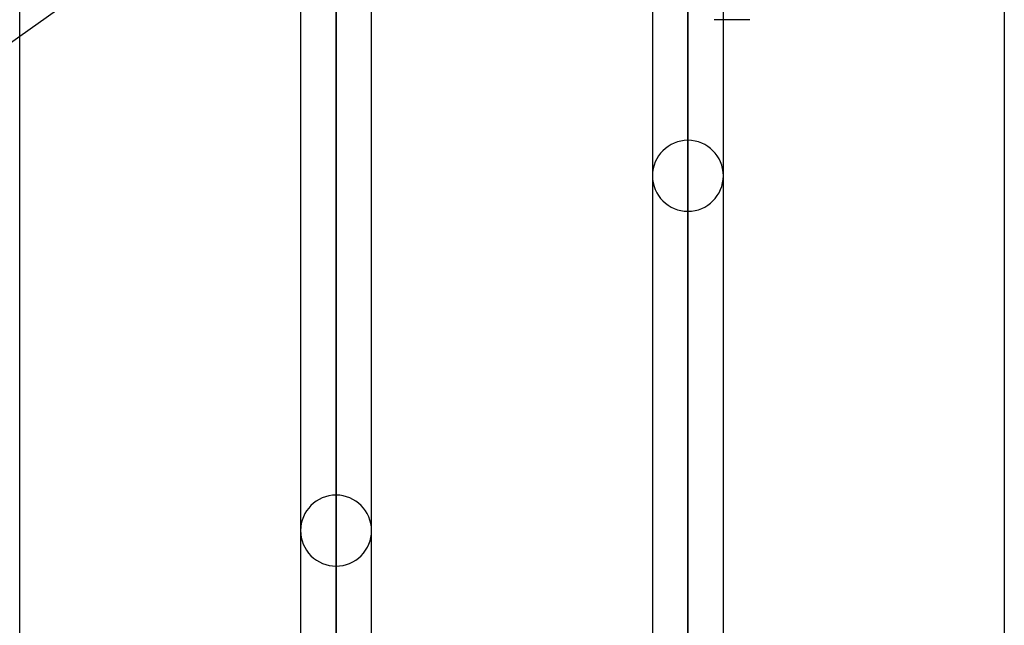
# Model space of a CAD drawing. Header units: millimetres. Extents: x -120 to 100, y -270 to 270.
# Tile 32 of 79: x -37 to -9, y -90 to -73. Entities that reach past the tile are written whole.
import ezdxf

# ---------------------------------------------------------------- set-up
doc = ezdxf.new("R2010")
doc.units = ezdxf.units.MM
doc.layers.add('MAIN-1', color=7, linetype='Continuous')
doc.layers.add('MAIN-2', color=7, linetype='Continuous')

msp = doc.modelspace()

# ---------------------------------------------------------------- linework, layer by layer
at = {"layer": 'MAIN-1'}
for p, q in [((-28.489, 0), (-28.489, -153.345)), ((-18.489, 0), (-18.489, -153.345)), ((-37.481, -145.425), (-37.481, 0)), ((-29.496, 0), (-29.496, -152.508)), ((-27.481, -152.399), (-27.481, 0)), ((-19.496, 0), (-19.496, -152.399)), ((-17.481, -152.399), (-17.481, 0)), ((-9.496, 0), (-9.496, -152.399)), ((-29.496, -67.331), (-37.481, -73.02)), ((-16.733, -72.54), (-17.481, -72.54))]:
    msp.add_line(p, q, dxfattribs=at)
at = {"layer": 'MAIN-2'}
for p, q in [((-28.489, 0), (-28.489, -151.835)), ((-28.489, -153.345), (-28.489, 0)), ((-28.489, -151.835), (-28.489, 0)), ((-18.489, -153.345), (-18.489, 0)), ((-18.489, -152.013), (-18.489, 0)), ((-18.489, -55.81), (-18.489, -152.013)), ((-18.489, -57.82), (-18.489, -75.966)), ((-18.489, -77.981), (-18.489, -59.181)), ((-28.489, -64.793), (-28.489, -86.04)), ((-28.489, -88.055), (-28.489, -66.319)), ((-17.481, -72.54), (-17.743, -72.54)), ((-37.481, -73.02), (-39.496, -74.455))]:
    msp.add_line(p, q, dxfattribs=at)
for centre, start, end in [((-18.489, -76.973), 90, 180), ((-18.489, -76.973), 0, 90), ((-18.489, -76.973), 180, 270), ((-18.489, -76.973), 270, 0), ((-28.489, -87.048), 90, 179.9998), ((-28.489, -87.048), 0.0002, 90), ((-28.489, -87.048), 179.9998, 270), ((-28.489, -87.048), 270, 0.0002)]:
    msp.add_arc(centre, 1.008, start, end, dxfattribs=at)

doc.saveas('drawing.dxf')
